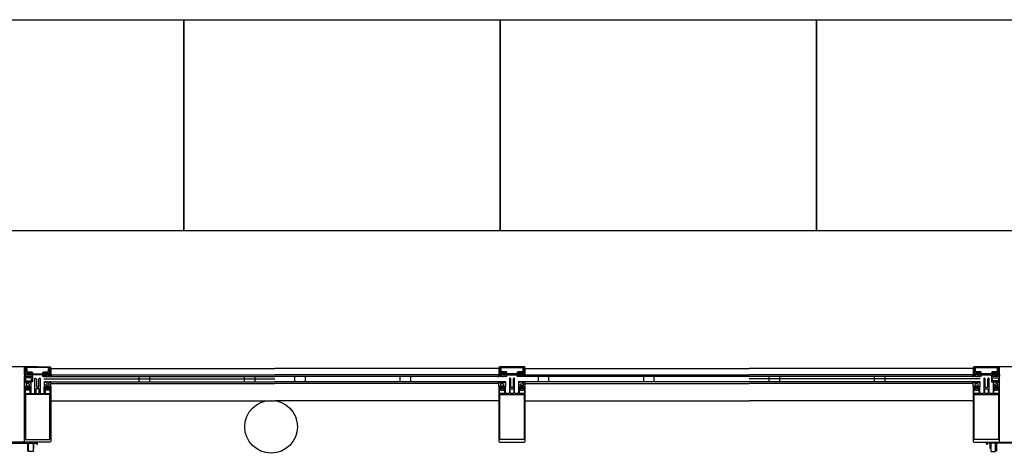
# Model space of a CAD drawing. Header units: millimetres. Extents: x -532 to 413144, y -532 to 654275.
# Tile 66 of 210: x 15266 to 17134, y 29550 to 30358. Entities that reach past the tile are written whole.
import ezdxf

# ---------------------------------------------------------------- set-up
doc = ezdxf.new("R2010")
doc.units = ezdxf.units.MM
doc.header["$LTSCALE"] = 100
for name, color, linetype in [('A-0310-KOZIJN-BU', 7, 'Continuous'), ('A-0470-AFWERKING-DAK', 7, 'Continuous'), ('BL40----_AFWERKING', 1, 'Continuous')]:
    doc.layers.add(name, color=color, linetype=linetype)

msp = doc.modelspace()

# ---------------------------------------------------------------- linework, layer by layer
at = {"layer": 'A-0310-KOZIJN-BU'}
for p, q in [((15492, 29681.625), (15492, 29671.625)), ((15492, 29677.625), (15492, 29671.625)), ((15512, 29681.625), (15512, 29671.625)), ((15512, 29677.625), (15512, 29671.625)), ((15692, 29681.625), (15692, 29671.625)), ((15692, 29677.625), (15692, 29671.625)), ((15712, 29681.625), (15712, 29671.625)), ((15712, 29677.625), (15712, 29671.625)), ((15788, 29671.625), (15788, 29681.625)), ((15808, 29671.625), (15808, 29681.625)), ((15988, 29671.625), (15988, 29681.625)), ((16008, 29671.625), (16008, 29681.625)), ((16250, 29671.625), (16250, 29681.625)), ((16270, 29671.625), (16270, 29681.625)), ((16450, 29671.625), (16450, 29681.625)), ((16470, 29671.625), (16470, 29681.625)), ((16688, 29671.625), (16688, 29681.625)), ((16688, 29671.625), (16688, 29677.625)), ((16708, 29671.625), (16708, 29681.625)), ((16708, 29671.625), (16708, 29677.625)), ((16888, 29671.625), (16888, 29681.625)), ((16888, 29671.625), (16888, 29677.625)), ((16908, 29671.625), (16908, 29681.625)), ((16908, 29671.625), (16908, 29677.625))]:
    msp.add_line(p, q, dxfattribs=at)
at = {"layer": 'A-0310-KOZIJN-BU', "ltscale": 10}
for points in [[(15300, 29700), (12600, 29700)], [(15275, 29698.5), (15275.375, 29699.5625)], [(15275, 29685), (15275, 29698.5)], [(15276.125, 29685), (15275, 29685)], [(15275.375, 29699.5625), (15276.5, 29700)], [(15277.25, 29688.625), (15276.125, 29685)], [(15323.625, 29698.8125), (15276.25, 29698.8125)], [(15276.25, 29698.8125), (15276.25, 29697.125)], [(15276.25, 29697.125), (15279.25, 29697.125)], [(15276.75, 29695.90625), (15276.25, 29695.40625)], [(15276.25, 29695.40625), (15276.25, 29690.875)], [(15276.25, 29690.875), (15276.5, 29690.125)], [(15276.5, 29700), (15323.375, 29700)], [(15276.5, 29690.125), (15277.375, 29691.75)], [(15276.5, 29690.125), (15277.25, 29688.625)], [(15276.75, 29689.6875), (15276.5, 29690.125)], [(15276.5, 29685), (15277.5, 29688.75)], [(15279.625, 29685), (15276.5, 29685)], [(15279.25, 29695.90625), (15276.75, 29695.90625)], [(15277.375, 29689.375), (15276.75, 29689.6875)], [(15277.375, 29691.75), (15278, 29693.0625)], [(15277.5, 29689), (15277.375, 29689.375)], [(15277.5, 29688.75), (15277.5, 29689)], [(15278, 29693.0625), (15278.75, 29694.8125)], [(15278.75, 29694.8125), (15279, 29694.90625)], [(15279, 29694.90625), (15279.25, 29694.8125)], [(15279.25, 29697.125), (15279.25, 29695.90625)], [(15279.25, 29694.8125), (15279.5, 29694.40625)], [(15280.25, 29689), (15279.25, 29688)], [(15279.25, 29688), (15279.25, 29686.4375)], [(15279.25, 29686.4375), (15280.5, 29686.4375)], [(15279.5, 29694.40625), (15279.5, 29691)], [(15279.5, 29691), (15280, 29690.5)], [(15280.5, 29685.8125), (15279.625, 29685)], [(15280, 29690.5), (15289.125, 29690.5)], [(15288.625, 29689), (15280.25, 29689)], [(15280.5, 29686.4375), (15280.5, 29685.8125)], [(15286.0625, 29685.25), (15285.5625, 29684.8125), (15282.375, 29684.8125), (15281.875, 29685.25), (15281.875, 29686.4375), (15282.375, 29686.8125), (15285.5625, 29686.8125), (15286.0625, 29686.4375), (15286.0625, 29685.3125), (15286.0625, 29685.25)], [(15287.4375, 29685.8125), (15287.4375, 29686.4375)], [(15287.4375, 29686.4375), (15288.625, 29686.4375)], [(15288.25, 29685), (15287.4375, 29685.8125)], [(15311.625, 29685), (15288.25, 29685)], [(15288.625, 29686.4375), (15288.625, 29689)], [(15289.125, 29690.5), (15290.125, 29689.5)], [(15290.125, 29689.5), (15290.125, 29688)], [(15290.125, 29688), (15291.125, 29687)], [(15291.125, 29687), (15299.6875, 29687)], [(15299.6875, 29687), (15299.9375, 29686.8125)], [(15299.9375, 29686.8125), (15300.1875, 29687)], [(15300.1875, 29687), (15308.6875, 29687)], [(15308.6875, 29687), (15309.6875, 29688)], [(15309.6875, 29689.5), (15310.6875, 29690.5)], [(15309.6875, 29688), (15309.6875, 29689.5)], [(15310.6875, 29690.5), (15319.875, 29690.5)], [(15319.625, 29689), (15311.1875, 29689)], [(15311.1875, 29689), (15311.1875, 29686.4375)], [(15311.1875, 29686.4375), (15312.375, 29686.4375)], [(15312.375, 29685.8125), (15311.625, 29685)], [(15312.375, 29686.4375), (15312.375, 29685.8125)], [(15313.8125, 29685.25), (15314.25, 29684.8125), (15317.5, 29684.8125), (15318, 29685.25), (15318, 29686.4375), (15317.5, 29686.8125), (15314.25, 29686.8125), (15313.8125, 29686.4375), (15313.8125, 29685.3125), (15313.8125, 29685.25)], [(15319.375, 29685.8125), (15319.375, 29686.4375)], [(15319.375, 29686.4375), (15320.625, 29686.4375)], [(15320.125, 29685), (15319.375, 29685.8125)], [(15320.625, 29688), (15319.625, 29689)], [(15319.875, 29690.5), (15320.375, 29691)], [(15323.375, 29685), (15320.125, 29685)], [(15320.375, 29694.40625), (15320.625, 29694.8125)], [(15320.375, 29691), (15320.375, 29694.40625)], [(15320.625, 29695.90625), (15320.625, 29697.125)], [(15320.625, 29697.125), (15323.625, 29697.125)], [(15323.125, 29695.90625), (15320.625, 29695.90625)], [(15320.625, 29694.8125), (15320.875, 29694.90625)], [(15320.625, 29686.4375), (15320.625, 29688)], [(15320.875, 29694.90625), (15321.25, 29694.71875)], [(15321.25, 29694.71875), (15322, 29692.875)], [(15322, 29692.875), (15322.5, 29691.8125)], [(15322.5, 29689.375), (15322.375, 29689.0625)], [(15322.375, 29689.0625), (15322.375, 29688.8125)], [(15322.375, 29688.8125), (15323.375, 29685)], [(15322.5, 29691.8125), (15323.375, 29690.0625)], [(15323.125, 29689.75), (15322.5, 29689.375)], [(15322.625, 29688.625), (15323.375, 29690.125)], [(15323.75, 29685), (15322.625, 29688.625)], [(15323.625, 29695.40625), (15323.125, 29695.90625)], [(15323.375, 29690.0625), (15323.125, 29689.75)], [(15323.375, 29700), (15324.375, 29699.5625)], [(15323.375, 29690.125), (15323.625, 29690.875)], [(15323.625, 29697.125), (15323.625, 29698.8125)], [(15323.625, 29690.875), (15323.625, 29695.40625)], [(15324.875, 29685), (15323.75, 29685)], [(15324.375, 29699.5625), (15324.875, 29698.5)], [(15324.875, 29698.5), (15324.875, 29685)], [(15325, 29697), (15750, 29697)], [(15325, 29685), (15750, 29685)], [(15325, 29685), (15750, 29685)], [(16175, 29697), (15750, 29697)], [(16175, 29685), (15750, 29685)], [(16175, 29685), (15750, 29685)], [(16175.625, 29699.5625), (16175.125, 29698.5)], [(16175.125, 29698.5), (16175.125, 29685)], [(16175.125, 29685), (16176.25, 29685)], [(16176.625, 29700), (16175.625, 29699.5625)], [(16176.25, 29685), (16177.375, 29688.625)], [(16176.375, 29697.125), (16176.375, 29698.8125)], [(16176.375, 29698.8125), (16223.75, 29698.8125)], [(16179.375, 29697.125), (16176.375, 29697.125)], [(16176.375, 29695.40625), (16176.875, 29695.90625)], [(16176.375, 29690.875), (16176.375, 29695.40625)], [(16176.625, 29690.125), (16176.375, 29690.875)], [(16223.5, 29700), (16176.625, 29700)], [(16177.5, 29691.8125), (16176.625, 29690.0625)], [(16177.375, 29688.625), (16176.625, 29690.125)], [(16176.625, 29690.0625), (16176.875, 29689.75)], [(16177.625, 29688.8125), (16176.625, 29685)], [(16176.625, 29685), (16179.875, 29685)], [(16176.875, 29695.90625), (16179.375, 29695.90625)], [(16176.875, 29689.75), (16177.5, 29689.375)], [(16178, 29692.875), (16177.5, 29691.8125)], [(16177.5, 29689.375), (16177.625, 29689.0625)], [(16177.625, 29689.0625), (16177.625, 29688.8125)], [(16178.75, 29694.71875), (16178, 29692.875)], [(16179.125, 29694.90625), (16178.75, 29694.71875)], [(16179.375, 29694.8125), (16179.125, 29694.90625)], [(16179.375, 29695.90625), (16179.375, 29697.125)], [(16179.625, 29694.40625), (16179.375, 29694.8125)], [(16179.375, 29688), (16180.375, 29689)], [(16179.375, 29686.4375), (16179.375, 29688)], [(16180.625, 29686.4375), (16179.375, 29686.4375)], [(16179.625, 29691), (16179.625, 29694.40625)], [(16180.125, 29690.5), (16179.625, 29691)], [(16179.875, 29685), (16180.625, 29685.8125)], [(16189.3125, 29690.5), (16180.125, 29690.5)], [(16180.375, 29689), (16188.8125, 29689)], [(16180.625, 29685.8125), (16180.625, 29686.4375)], [(16186.1875, 29685.25), (16185.75, 29684.8125), (16182.5, 29684.8125), (16182, 29685.25), (16182, 29686.4375), (16182.5, 29686.8125), (16185.75, 29686.8125), (16186.1875, 29686.4375), (16186.1875, 29685.3125), (16186.1875, 29685.25)], [(16188.8125, 29686.4375), (16187.625, 29686.4375)], [(16187.625, 29686.4375), (16187.625, 29685.8125)], [(16187.625, 29685.8125), (16188.375, 29685)], [(16188.375, 29685), (16211.75, 29685)], [(16188.8125, 29689), (16188.8125, 29686.4375)], [(16190.3125, 29689.5), (16189.3125, 29690.5)], [(16190.3125, 29688), (16190.3125, 29689.5)], [(16191.3125, 29687), (16190.3125, 29688)], [(16199.8125, 29687), (16191.3125, 29687)], [(16200.0625, 29686.8125), (16199.8125, 29687)], [(16200.3125, 29687), (16200.0625, 29686.8125)], [(16208.875, 29687), (16200.3125, 29687)], [(16209.875, 29688), (16208.875, 29687)], [(16210.875, 29690.5), (16209.875, 29689.5)], [(16209.875, 29689.5), (16209.875, 29688)], [(16220, 29690.5), (16210.875, 29690.5)], [(16211.375, 29686.4375), (16211.375, 29689)], [(16211.375, 29689), (16219.75, 29689)], [(16212.5625, 29686.4375), (16211.375, 29686.4375)], [(16211.75, 29685), (16212.5625, 29685.8125)], [(16212.5625, 29685.8125), (16212.5625, 29686.4375)], [(16213.9375, 29685.25), (16214.4375, 29684.8125), (16217.625, 29684.8125), (16218.125, 29685.25), (16218.125, 29686.4375), (16217.625, 29686.8125), (16214.4375, 29686.8125), (16213.9375, 29686.4375), (16213.9375, 29685.3125), (16213.9375, 29685.25)], [(16220.75, 29686.4375), (16219.5, 29686.4375)], [(16219.5, 29686.4375), (16219.5, 29685.8125)], [(16219.5, 29685.8125), (16220.375, 29685)], [(16219.75, 29689), (16220.75, 29688)], [(16220.5, 29691), (16220, 29690.5)], [(16220.375, 29685), (16223.5, 29685)], [(16220.75, 29694.8125), (16220.5, 29694.40625)], [(16220.5, 29694.40625), (16220.5, 29691)], [(16223.75, 29697.125), (16220.75, 29697.125)], [(16220.75, 29697.125), (16220.75, 29695.90625)], [(16220.75, 29695.90625), (16223.25, 29695.90625)], [(16221, 29694.90625), (16220.75, 29694.8125)], [(16220.75, 29688), (16220.75, 29686.4375)], [(16221.25, 29694.8125), (16221, 29694.90625)], [(16222, 29693.0625), (16221.25, 29694.8125)], [(16222.625, 29691.75), (16222, 29693.0625)], [(16222.5, 29689), (16222.625, 29689.375)], [(16222.5, 29688.75), (16222.5, 29689)], [(16223.5, 29685), (16222.5, 29688.75)], [(16223.5, 29690.125), (16222.625, 29691.75)], [(16222.625, 29689.375), (16223.25, 29689.6875)], [(16223.5, 29690.125), (16222.75, 29688.625)], [(16222.75, 29688.625), (16223.875, 29685)], [(16223.25, 29695.90625), (16223.75, 29695.40625)], [(16223.25, 29689.6875), (16223.5, 29690.125)], [(16224.625, 29699.5625), (16223.5, 29700)], [(16223.75, 29690.875), (16223.5, 29690.125)], [(16223.75, 29698.8125), (16223.75, 29697.125)], [(16223.75, 29695.40625), (16223.75, 29690.875)], [(16223.875, 29685), (16225, 29685)], [(16225, 29698.5), (16224.625, 29699.5625)], [(16225, 29685), (16225, 29698.5)], [(16225, 29697), (16650, 29697)], [(16225, 29685), (16650, 29685)], [(16225, 29685), (16650, 29685)], [(17075, 29697), (16650, 29697)], [(17075, 29685), (16650, 29685)], [(17075, 29685), (16650, 29685)], [(17075.625, 29699.5625), (17075.125, 29698.5)], [(17075.125, 29698.5), (17075.125, 29685)], [(17075.125, 29685), (17076.25, 29685)], [(17076.625, 29700), (17075.625, 29699.5625)], [(17076.25, 29685), (17077.375, 29688.625)], [(17076.375, 29697.125), (17076.375, 29698.8125)], [(17076.375, 29698.8125), (17123.75, 29698.8125)], [(17079.375, 29697.125), (17076.375, 29697.125)], [(17076.375, 29695.40625), (17076.875, 29695.90625)], [(17076.375, 29690.875), (17076.375, 29695.40625)], [(17076.625, 29690.125), (17076.375, 29690.875)], [(17123.5, 29700), (17076.625, 29700)], [(17077.5, 29691.8125), (17076.625, 29690.0625)], [(17077.375, 29688.625), (17076.625, 29690.125)], [(17076.625, 29690.0625), (17076.875, 29689.75)], [(17077.625, 29688.8125), (17076.625, 29685)], [(17076.625, 29685), (17079.875, 29685)], [(17076.875, 29695.90625), (17079.375, 29695.90625)], [(17076.875, 29689.75), (17077.5, 29689.375)], [(17078, 29692.875), (17077.5, 29691.8125)], [(17077.5, 29689.375), (17077.625, 29689.0625)], [(17077.625, 29689.0625), (17077.625, 29688.8125)], [(17078.75, 29694.71875), (17078, 29692.875)], [(17079.125, 29694.90625), (17078.75, 29694.71875)], [(17079.375, 29694.8125), (17079.125, 29694.90625)], [(17079.375, 29695.90625), (17079.375, 29697.125)], [(17079.625, 29694.40625), (17079.375, 29694.8125)], [(17079.375, 29688), (17080.375, 29689)], [(17079.375, 29686.4375), (17079.375, 29688)], [(17080.625, 29686.4375), (17079.375, 29686.4375)], [(17079.625, 29691), (17079.625, 29694.40625)], [(17080.125, 29690.5), (17079.625, 29691)], [(17079.875, 29685), (17080.625, 29685.8125)], [(17089.3125, 29690.5), (17080.125, 29690.5)], [(17080.375, 29689), (17088.8125, 29689)], [(17080.625, 29685.8125), (17080.625, 29686.4375)], [(17086.1875, 29685.25), (17085.75, 29684.8125), (17082.5, 29684.8125), (17082, 29685.25), (17082, 29686.4375), (17082.5, 29686.8125), (17085.75, 29686.8125), (17086.1875, 29686.4375), (17086.1875, 29685.3125), (17086.1875, 29685.25)], [(17088.8125, 29686.4375), (17087.625, 29686.4375)], [(17087.625, 29686.4375), (17087.625, 29685.8125)], [(17087.625, 29685.8125), (17088.375, 29685)], [(17088.375, 29685), (17111.75, 29685)], [(17088.8125, 29689), (17088.8125, 29686.4375)], [(17090.3125, 29689.5), (17089.3125, 29690.5)], [(17090.3125, 29688), (17090.3125, 29689.5)], [(17091.3125, 29687), (17090.3125, 29688)], [(17099.8125, 29687), (17091.3125, 29687)], [(17100.0625, 29686.8125), (17099.8125, 29687)], [(19800, 29700), (17100, 29700)], [(17100.3125, 29687), (17100.0625, 29686.8125)], [(17108.875, 29687), (17100.3125, 29687)], [(17109.875, 29688), (17108.875, 29687)], [(17110.875, 29690.5), (17109.875, 29689.5)], [(17109.875, 29689.5), (17109.875, 29688)], [(17120, 29690.5), (17110.875, 29690.5)], [(17111.375, 29686.4375), (17111.375, 29689)], [(17111.375, 29689), (17119.75, 29689)], [(17112.5625, 29686.4375), (17111.375, 29686.4375)], [(17111.75, 29685), (17112.5625, 29685.8125)], [(17112.5625, 29685.8125), (17112.5625, 29686.4375)], [(17113.9375, 29685.25), (17114.4375, 29684.8125), (17117.625, 29684.8125), (17118.125, 29685.25), (17118.125, 29686.4375), (17117.625, 29686.8125), (17114.4375, 29686.8125), (17113.9375, 29686.4375), (17113.9375, 29685.3125), (17113.9375, 29685.25)], [(17120.75, 29686.4375), (17119.5, 29686.4375)], [(17119.5, 29686.4375), (17119.5, 29685.8125)], [(17119.5, 29685.8125), (17120.375, 29685)], [(17119.75, 29689), (17120.75, 29688)], [(17120.5, 29691), (17120, 29690.5)], [(17120.375, 29685), (17123.5, 29685)], [(17120.75, 29694.8125), (17120.5, 29694.40625)], [(17120.5, 29694.40625), (17120.5, 29691)], [(17123.75, 29697.125), (17120.75, 29697.125)], [(17120.75, 29697.125), (17120.75, 29695.90625)], [(17120.75, 29695.90625), (17123.25, 29695.90625)], [(17121, 29694.90625), (17120.75, 29694.8125)], [(17120.75, 29688), (17120.75, 29686.4375)], [(17121.25, 29694.8125), (17121, 29694.90625)], [(17122, 29693.0625), (17121.25, 29694.8125)], [(17122.625, 29691.75), (17122, 29693.0625)], [(17122.5, 29689), (17122.625, 29689.375)], [(17122.5, 29688.75), (17122.5, 29689)], [(17123.5, 29685), (17122.5, 29688.75)], [(17123.5, 29690.125), (17122.625, 29691.75)], [(17122.625, 29689.375), (17123.25, 29689.6875)], [(17123.5, 29690.125), (17122.75, 29688.625)], [(17122.75, 29688.625), (17123.875, 29685)], [(17123.25, 29695.90625), (17123.75, 29695.40625)], [(17123.25, 29689.6875), (17123.5, 29690.125)], [(17124.625, 29699.5625), (17123.5, 29700)], [(17123.75, 29690.875), (17123.5, 29690.125)], [(17123.75, 29698.8125), (17123.75, 29697.125)], [(17123.75, 29695.40625), (17123.75, 29690.875)], [(17123.875, 29685), (17125, 29685)], [(17125, 29698.5), (17124.625, 29699.5625)], [(17125, 29685), (17125, 29698.5)], [(15312, 29681.625), (15750, 29681.625)], [(15312, 29677.625), (15750, 29677.625)], [(15312, 29671.625), (15750, 29671.625)], [(15312, 29671.625), (15750, 29671.625)], [(15325, 29668.625), (15750, 29668.625)], [(16188, 29681.625), (15750, 29681.625)], [(16188, 29671.625), (15750, 29671.625)], [(16175, 29668.625), (15750, 29668.625)], [(16650, 29681.625), (16212, 29681.625)], [(16650, 29671.625), (16212, 29671.625)], [(16225, 29668.625), (16650, 29668.625)], [(17088, 29681.625), (16650, 29681.625)], [(17088, 29677.625), (16650, 29677.625)], [(17088, 29671.625), (16650, 29671.625)], [(17088, 29671.625), (16650, 29671.625)], [(17075, 29668.625), (16650, 29668.625)], [(15325, 29635.6875), (15750, 29635.6875)], [(16175, 29635.6875), (15750, 29635.6875)], [(16225, 29635.6875), (16650, 29635.6875)], [(17075, 29635.6875), (16650, 29635.6875)], [(15293, 29545.4375), (15293, 29554.625), (15294, 29555.625), (15297.3125, 29555.625), (15298.3125, 29554.625), (15298.3125, 29553.125), (15298.90625, 29553.125), (15300, 29554.21875), (15300, 29557.625), (15234, 29557.625)], [(15242.75, 29555.4375), (15274, 29555.4375), (15280.125, 29555.1875), (15281, 29554.1875), (15281, 29540.125)], [(15282.875, 29554.9375), (15283.375, 29555.4375), (15290.75, 29555.4375), (15291.25, 29554.9375), (15291.25, 29539.9375), (15290.75, 29539.4375), (15283.375, 29539.4375), (15282.875, 29539.9375), (15282.875, 29554.9375)], [(17107, 29545.4375), (17107, 29554.625), (17106, 29555.625), (17102.6875, 29555.625), (17101.6875, 29554.625), (17101.6875, 29553.125), (17101.09375, 29553.125), (17100, 29554.21875), (17100, 29557.625), (17166, 29557.625)], [(17117.125, 29554.9375), (17116.625, 29555.4375), (17109.25, 29555.4375), (17108.75, 29554.9375), (17108.75, 29539.9375), (17109.25, 29539.4375), (17116.625, 29539.4375), (17117.125, 29539.9375), (17117.125, 29554.9375)], [(17157.25, 29555.4375), (17126, 29555.4375), (17119.875, 29555.1875), (17119, 29554.1875), (17119, 29540.125)]]:
    msp.add_lwpolyline(points, dxfattribs=at)
for points in [[(15289.875, 29681.8125), (15290.3125, 29682.4375), (15290.3125, 29684.875), (15288.6875, 29684.875), (15287.75, 29684.625), (15287.5, 29684.6875), (15287.375, 29684.9375), (15287.375, 29686.4375), (15288.5, 29686.4375), (15288.5, 29686.75), (15287.0625, 29688.25), (15286.4375, 29688.4375), (15285.375, 29687.875), (15282.875, 29687.875), (15281.75, 29688.4375), (15281.25, 29688.3125), (15279.75, 29686.75), (15279.75, 29686.4375), (15280.875, 29686.4375), (15280.875, 29684.9375), (15280.75, 29684.6875), (15280.625, 29684.625), (15280.5, 29684.625), (15279.5, 29684.875), (15275, 29684.875), (15275, 29682.4375), (15275.5, 29681.8125), (15275.625, 29681.625), (15276, 29681.8125), (15276.5, 29682.5625), (15276.75, 29682.8125), (15277.625, 29683.0625), (15278.375, 29681.8125), (15278.625, 29681.5625), (15278.875, 29681.8125), (15279.375, 29682.5625), (15279.75, 29682.8125), (15280.125, 29682.5625), (15280.625, 29681.8125), (15280.875, 29681.5625), (15281.125, 29681.8125), (15281.625, 29682.5625), (15282, 29682.8125), (15282.25, 29682.5625), (15282.75, 29681.8125), (15283.125, 29681.5625), (15283.25, 29681.8125), (15283.75, 29682.6875), (15284.125, 29682.8125), (15284.4375, 29682.5625), (15284.9375, 29681.8125), (15285.1875, 29681.5625), (15285.4375, 29681.8125), (15285.9375, 29682.6875), (15286.3125, 29682.8125), (15286.625, 29682.6875), (15287.125, 29681.8125), (15287.375, 29681.5625), (15287.6875, 29681.8125), (15288.125, 29682.5625), (15288.5625, 29682.8125), (15288.875, 29682.5625), (15289.375, 29681.8125), (15289.6875, 29681.5625)], [(15310.125, 29681.875), (15309.6875, 29682.5), (15309.6875, 29684.9375), (15311.3125, 29684.9375), (15312.25, 29684.6875), (15312.5, 29684.75), (15312.625, 29685), (15312.625, 29686.5), (15311.5, 29686.5), (15311.5, 29686.8125), (15312.9375, 29688.3125), (15313.5625, 29688.5), (15314.625, 29687.9375), (15317.125, 29687.9375), (15318.25, 29688.5), (15318.75, 29688.375), (15320.25, 29686.8125), (15320.25, 29686.5), (15319.125, 29686.5), (15319.125, 29685), (15319.25, 29684.75), (15319.375, 29684.6875), (15319.5, 29684.6875), (15320.5, 29684.9375), (15324.625, 29684.9375), (15324.625, 29683.75), (15325.125, 29683.125), (15326.25, 29682.375), (15327.125, 29682.25), (15327.25, 29682), (15327.125, 29681.75), (15327, 29681.625), (15325.875, 29681.625), (15324.375, 29682.125), (15323.5, 29683.5), (15322.375, 29683.125), (15321.625, 29681.875), (15321.375, 29681.625), (15321.125, 29681.875), (15320.625, 29682.625), (15320.25, 29682.875), (15319.875, 29682.625), (15319.375, 29681.875), (15319.125, 29681.625), (15318.875, 29681.875), (15318.375, 29682.625), (15318, 29682.875), (15317.75, 29682.625), (15317.25, 29681.875), (15316.875, 29681.625), (15316.75, 29681.875), (15316.25, 29682.75), (15315.875, 29682.875), (15315.5625, 29682.625), (15315.0625, 29681.875), (15314.8125, 29681.625), (15314.5625, 29681.875), (15314.0625, 29682.75), (15313.6875, 29682.875), (15313.375, 29682.75), (15312.875, 29681.875), (15312.625, 29681.625), (15312.3125, 29681.875), (15311.875, 29682.625), (15311.4375, 29682.875), (15311.125, 29682.625), (15310.625, 29681.875), (15310.3125, 29681.625)], [(16189.875, 29681.875), (16190.3125, 29682.5), (16190.3125, 29684.9375), (16188.6875, 29684.9375), (16187.75, 29684.6875), (16187.5, 29684.75), (16187.375, 29685), (16187.375, 29686.5), (16188.5, 29686.5), (16188.5, 29686.8125), (16187.0625, 29688.3125), (16186.4375, 29688.5), (16185.375, 29687.9375), (16182.875, 29687.9375), (16181.75, 29688.5), (16181.25, 29688.375), (16179.75, 29686.8125), (16179.75, 29686.5), (16180.875, 29686.5), (16180.875, 29685), (16180.75, 29684.75), (16180.625, 29684.6875), (16180.5, 29684.6875), (16179.5, 29684.9375), (16175.375, 29684.9375), (16175.375, 29683.75), (16174.875, 29683.125), (16173.75, 29682.375), (16172.875, 29682.25), (16172.75, 29682), (16172.875, 29681.75), (16173, 29681.625), (16174.125, 29681.625), (16175.625, 29682.125), (16176.5, 29683.5), (16177.625, 29683.125), (16178.375, 29681.875), (16178.625, 29681.625), (16178.875, 29681.875), (16179.375, 29682.625), (16179.75, 29682.875), (16180.125, 29682.625), (16180.625, 29681.875), (16180.875, 29681.625), (16181.125, 29681.875), (16181.625, 29682.625), (16182, 29682.875), (16182.25, 29682.625), (16182.75, 29681.875), (16183.125, 29681.625), (16183.25, 29681.875), (16183.75, 29682.75), (16184.125, 29682.875), (16184.4375, 29682.625), (16184.9375, 29681.875), (16185.1875, 29681.625), (16185.4375, 29681.875), (16185.9375, 29682.75), (16186.3125, 29682.875), (16186.625, 29682.75), (16187.125, 29681.875), (16187.375, 29681.625), (16187.6875, 29681.875), (16188.125, 29682.625), (16188.5625, 29682.875), (16188.875, 29682.625), (16189.375, 29681.875), (16189.6875, 29681.625)], [(16210.25, 29681.875), (16209.875, 29682.5), (16209.875, 29684.9375), (16211.4375, 29684.9375), (16212.375, 29684.6875), (16212.6875, 29684.75), (16212.75, 29685), (16212.75, 29686.5), (16211.625, 29686.5), (16211.625, 29686.8125), (16213.125, 29688.3125), (16213.6875, 29688.5), (16214.75, 29687.9375), (16217.25, 29687.9375), (16218.375, 29688.5), (16218.875, 29688.375), (16220.375, 29686.8125), (16220.375, 29686.5), (16219.375, 29686.5), (16219.375, 29685), (16219.5, 29684.75), (16219.625, 29684.6875), (16219.625, 29684.6875), (16220.625, 29684.9375), (16224.875, 29684.9375), (16224.875, 29683.75), (16225.25, 29683.125), (16226.375, 29682.375), (16227.375, 29682.25), (16227.375, 29682), (16227.375, 29681.75), (16227.125, 29681.625), (16226, 29681.625), (16224.5, 29682.125), (16223.625, 29683.5), (16222.5, 29683.125), (16221.75, 29681.875), (16221.5, 29681.625), (16221.25, 29681.875), (16220.75, 29682.625), (16220.375, 29682.875), (16220.125, 29682.625), (16219.625, 29681.875), (16219.25, 29681.625), (16219, 29681.875), (16218.5, 29682.625), (16218.25, 29682.875), (16217.875, 29682.625), (16217.375, 29681.875), (16217.125, 29681.625), (16216.875, 29681.875), (16216.375, 29682.75), (16216, 29682.875), (16215.6875, 29682.625), (16215.1875, 29681.875), (16214.9375, 29681.625), (16214.6875, 29681.875), (16214.1875, 29682.75), (16213.875, 29682.875), (16213.5, 29682.75), (16213, 29681.875), (16212.75, 29681.625), (16212.5, 29681.875), (16212, 29682.625), (16211.5625, 29682.875), (16211.25, 29682.625), (16210.8125, 29681.875), (16210.5, 29681.625)], [(17089.875, 29681.875), (17090.3125, 29682.5), (17090.3125, 29684.9375), (17088.6875, 29684.9375), (17087.75, 29684.6875), (17087.5, 29684.75), (17087.375, 29685), (17087.375, 29686.5), (17088.5, 29686.5), (17088.5, 29686.8125), (17087.0625, 29688.3125), (17086.4375, 29688.5), (17085.375, 29687.9375), (17082.875, 29687.9375), (17081.75, 29688.5), (17081.25, 29688.375), (17079.75, 29686.8125), (17079.75, 29686.5), (17080.875, 29686.5), (17080.875, 29685), (17080.75, 29684.75), (17080.625, 29684.6875), (17080.5, 29684.6875), (17079.5, 29684.9375), (17075.375, 29684.9375), (17075.375, 29683.75), (17074.875, 29683.125), (17073.75, 29682.375), (17072.875, 29682.25), (17072.75, 29682), (17072.875, 29681.75), (17073, 29681.625), (17074.125, 29681.625), (17075.625, 29682.125), (17076.5, 29683.5), (17077.625, 29683.125), (17078.375, 29681.875), (17078.625, 29681.625), (17078.875, 29681.875), (17079.375, 29682.625), (17079.75, 29682.875), (17080.125, 29682.625), (17080.625, 29681.875), (17080.875, 29681.625), (17081.125, 29681.875), (17081.625, 29682.625), (17082, 29682.875), (17082.25, 29682.625), (17082.75, 29681.875), (17083.125, 29681.625), (17083.25, 29681.875), (17083.75, 29682.75), (17084.125, 29682.875), (17084.4375, 29682.625), (17084.9375, 29681.875), (17085.1875, 29681.625), (17085.4375, 29681.875), (17085.9375, 29682.75), (17086.3125, 29682.875), (17086.625, 29682.75), (17087.125, 29681.875), (17087.375, 29681.625), (17087.6875, 29681.875), (17088.125, 29682.625), (17088.5625, 29682.875), (17088.875, 29682.625), (17089.375, 29681.875), (17089.6875, 29681.625)], [(17110.125, 29681.8125), (17109.6875, 29682.4375), (17109.6875, 29684.875), (17111.3125, 29684.875), (17112.25, 29684.625), (17112.5, 29684.6875), (17112.625, 29684.9375), (17112.625, 29686.4375), (17111.5, 29686.4375), (17111.5, 29686.75), (17112.9375, 29688.25), (17113.5625, 29688.4375), (17114.625, 29687.875), (17117.125, 29687.875), (17118.25, 29688.4375), (17118.75, 29688.3125), (17120.25, 29686.75), (17120.25, 29686.4375), (17119.125, 29686.4375), (17119.125, 29684.9375), (17119.25, 29684.6875), (17119.375, 29684.625), (17119.5, 29684.625), (17120.5, 29684.875), (17125, 29684.875), (17125, 29682.4375), (17124.5, 29681.8125), (17124.375, 29681.625), (17124, 29681.8125), (17123.5, 29682.5625), (17123.25, 29682.8125), (17122.375, 29683.0625), (17121.625, 29681.8125), (17121.375, 29681.5625), (17121.125, 29681.8125), (17120.625, 29682.5625), (17120.25, 29682.8125), (17119.875, 29682.5625), (17119.375, 29681.8125), (17119.125, 29681.5625), (17118.875, 29681.8125), (17118.375, 29682.5625), (17118, 29682.8125), (17117.75, 29682.5625), (17117.25, 29681.8125), (17116.875, 29681.5625), (17116.75, 29681.8125), (17116.25, 29682.6875), (17115.875, 29682.8125), (17115.5625, 29682.5625), (17115.0625, 29681.8125), (17114.8125, 29681.5625), (17114.5625, 29681.8125), (17114.0625, 29682.6875), (17113.6875, 29682.8125), (17113.375, 29682.6875), (17112.875, 29681.8125), (17112.625, 29681.5625), (17112.3125, 29681.8125), (17111.875, 29682.5625), (17111.4375, 29682.8125), (17111.125, 29682.5625), (17110.625, 29681.8125), (17110.3125, 29681.5625)], [(15290.3125, 29671.6875), (15275, 29671.6875), (15275, 29681.5625), (15290.3125, 29681.5625)], [(15325, 29662.625), (15325, 29559.125), (15324.5, 29558.125), (15323.5, 29557.625), (15276.375, 29557.625), (15275.5, 29558.125), (15275, 29559.125), (15275, 29662.625), (15277, 29662.6875), (15277.75, 29661.875), (15277.75, 29661.25), (15276.5, 29661.25), (15276.5, 29658.625), (15281, 29658.625), (15281.25, 29658.375), (15281.5, 29658.625), (15285.9375, 29658.625), (15285.9375, 29661.25), (15284.75, 29661.25), (15284.75, 29661.875), (15285.625, 29662.75), (15286.9375, 29662.75), (15287.4375, 29662.25), (15287.4375, 29650.125), (15287.9375, 29649.625), (15293.5, 29649.625), (15294.6875, 29650.25), (15295, 29651.125), (15295, 29678.125), (15295.5, 29678.625), (15296.5, 29678.625), (15297.5, 29677.625), (15297.5, 29676.71875), (15298, 29676.4375), (15298, 29675.21875), (15297.5, 29674.9375), (15298, 29674.625), (15298, 29673.40625), (15297.5, 29673.125), (15298, 29672.84375), (15298, 29671.625), (15297.5, 29671.3125), (15298, 29671.0625), (15298, 29669.84375), (15297.5, 29669.53125), (15298, 29669.25), (15298, 29668.03125), (15297.5, 29667.75), (15298, 29667.4375), (15298, 29666.25), (15297.5, 29665.9375), (15298, 29665.6875), (15298, 29664.4375), (15297.5, 29664.125), (15298, 29663.875), (15298, 29662.8125), (15299.125, 29660.875), (15300, 29660.375), (15300.875, 29660.875), (15302, 29662.8125), (15302, 29664.75), (15302.5, 29665.0625), (15302, 29665.375), (15302, 29666.5625), (15302.5, 29666.84375), (15302, 29667.125), (15302, 29668.34375), (15302.5, 29668.625), (15302, 29668.9375), (15302, 29670.15625), (15302.5, 29670.4375), (15302, 29670.71875), (15302, 29671.9375), (15302.5, 29672.25), (15302, 29672.5), (15302, 29673.75), (15302.5, 29674.03125), (15302, 29674.3125), (15302, 29675.53125), (15302.5, 29675.8125), (15302, 29676.125), (15302, 29677.3125), (15302.5, 29677.625), (15303.65625, 29678.625), (15304.5, 29678.625), (15305, 29678.125), (15305, 29651.125), (15305.53125, 29650), (15306.5, 29649.625), (15312.0625, 29649.625), (15312.5625, 29650.125), (15312.5625, 29662.25), (15313.0625, 29662.75), (15314.375, 29662.75), (15315.25, 29661.875), (15315.25, 29661.25), (15314.0625, 29661.25), (15314.0625, 29658.625), (15318.5, 29658.625), (15318.75, 29658.375), (15319, 29658.625), (15323.5, 29658.625), (15323.5, 29661.25), (15322.25, 29661.25), (15322.25, 29661.875), (15323, 29662.6875)], [(15275, 29662.8125), (15275, 29670.25), (15275.25, 29670.4375), (15276.5, 29670.4375), (15277, 29670.34375), (15279.125, 29669.375), (15279.5, 29669.4375), (15279.625, 29669.59375), (15279, 29670.15625), (15278.5, 29670.3125), (15277.25, 29670.59375), (15276.25, 29670.6875), (15275.75, 29670.71875), (15275.125, 29671.3125), (15275.125, 29671.4375), (15275.75, 29671.625), (15276.375, 29671.625), (15276.875, 29671.5625), (15277.375, 29671.5), (15279.125, 29671.125), (15279.875, 29670.875), (15281.625, 29670.6875), (15282.125, 29671.5), (15282.375, 29671.625), (15282.625, 29671.5), (15283.125, 29670.65625), (15283.5, 29670.4375), (15283.75, 29670.65625), (15284.25, 29671.5), (15284.5625, 29671.625), (15284.8125, 29671.4375), (15285.25, 29670.65625), (15285.6875, 29670.4375), (15286, 29670.65625), (15286.5, 29671.5), (15286.8125, 29671.625), (15287, 29671.5), (15287.4375, 29670.75), (15287.4375, 29662.8125), (15285.4375, 29662.8125), (15284.875, 29662.9375), (15284.625, 29662.875), (15284.5, 29662.625), (15284.5, 29661.0625), (15285.3125, 29661.0625), (15285.3125, 29660.75), (15283.875, 29659.3125), (15283.375, 29659.0625), (15279.125, 29659.0625), (15278.625, 29659.375), (15277.125, 29660.75), (15277.125, 29661.0625), (15278, 29661.0625), (15278, 29662.625), (15277.875, 29662.875), (15277.625, 29662.9375), (15277, 29662.8125)], [(15278, 29673.6875), (15287.3125, 29673.6875), (15288.3125, 29674.6875), (15288.3125, 29678.5625), (15287.3125, 29679.5625), (15278, 29679.5625), (15277, 29678.5625), (15277, 29674.6875)], [(15284.4375, 29666.25), (15284.4375, 29666.9375), (15283.5, 29667.9375), (15279, 29667.9375), (15278, 29666.9375), (15278, 29666.25), (15278.75, 29664.75), (15280, 29664.25), (15282.5, 29664.25), (15283.875, 29664.875)], [(15325, 29662.8125), (15325, 29670.25), (15324.75, 29670.4375), (15323.5, 29670.4375), (15323, 29670.34375), (15320.875, 29669.375), (15320.5, 29669.4375), (15320.375, 29669.59375), (15321, 29670.15625), (15321.5, 29670.3125), (15322.75, 29670.59375), (15323.75, 29670.6875), (15324.25, 29670.71875), (15324.875, 29671.3125), (15324.875, 29671.4375), (15324.25, 29671.625), (15323.625, 29671.625), (15323.125, 29671.5625), (15322.625, 29671.5), (15320.875, 29671.125), (15320.125, 29670.875), (15318.375, 29670.6875), (15317.875, 29671.5), (15317.625, 29671.625), (15317.375, 29671.5), (15316.875, 29670.65625), (15316.5, 29670.4375), (15316.25, 29670.65625), (15315.75, 29671.5), (15315.4375, 29671.625), (15315.1875, 29671.4375), (15314.75, 29670.65625), (15314.3125, 29670.4375), (15314, 29670.65625), (15313.5, 29671.5), (15313.1875, 29671.625), (15313, 29671.5), (15312.5625, 29670.75), (15312.5625, 29662.8125), (15314.5625, 29662.8125), (15315.125, 29662.9375), (15315.375, 29662.875), (15315.5, 29662.625), (15315.5, 29661.0625), (15314.6875, 29661.0625), (15314.6875, 29660.75), (15316.125, 29659.3125), (15316.625, 29659.0625), (15320.875, 29659.0625), (15321.375, 29659.375), (15322.875, 29660.75), (15322.875, 29661.0625), (15322, 29661.0625), (15322, 29662.625), (15322.125, 29662.875), (15322.375, 29662.9375), (15323, 29662.8125)], [(15315.5625, 29666.25), (15315.5625, 29666.9375), (15316.5, 29667.9375), (15321, 29667.9375), (15322, 29666.9375), (15322, 29666.25), (15321.25, 29664.75), (15320, 29664.25), (15317.5, 29664.25), (15316.125, 29664.875)], [(16175, 29662.625), (16175, 29559.125), (16175.5, 29558.125), (16176.5, 29557.625), (16223.625, 29557.625), (16224.5, 29558.125), (16225, 29559.125), (16225, 29662.625), (16223, 29662.6875), (16222.25, 29661.875), (16222.25, 29661.25), (16223.5, 29661.25), (16223.5, 29658.625), (16219, 29658.625), (16218.75, 29658.375), (16218.5, 29658.625), (16214.0625, 29658.625), (16214.0625, 29661.25), (16215.25, 29661.25), (16215.25, 29661.875), (16214.375, 29662.75), (16213.0625, 29662.75), (16212.5625, 29662.25), (16212.5625, 29650.125), (16212.0625, 29649.625), (16206.5, 29649.625), (16205.3125, 29650.25), (16205, 29651.125), (16205, 29678.125), (16204.5, 29678.625), (16203.5, 29678.625), (16202.5, 29677.625), (16202.5, 29676.71875), (16202, 29676.4375), (16202, 29675.21875), (16202.5, 29674.9375), (16202, 29674.625), (16202, 29673.40625), (16202.5, 29673.125), (16202, 29672.84375), (16202, 29671.625), (16202.5, 29671.3125), (16202, 29671.0625), (16202, 29669.84375), (16202.5, 29669.53125), (16202, 29669.25), (16202, 29668.03125), (16202.5, 29667.75), (16202, 29667.4375), (16202, 29666.25), (16202.5, 29665.9375), (16202, 29665.6875), (16202, 29664.4375), (16202.5, 29664.125), (16202, 29663.875), (16202, 29662.8125), (16200.875, 29660.875), (16200, 29660.375), (16199.125, 29660.875), (16198, 29662.8125), (16198, 29664.75), (16197.5, 29665.0625), (16198, 29665.375), (16198, 29666.5625), (16197.5, 29666.84375), (16198, 29667.125), (16198, 29668.34375), (16197.5, 29668.625), (16198, 29668.9375), (16198, 29670.15625), (16197.5, 29670.4375), (16198, 29670.71875), (16198, 29671.9375), (16197.5, 29672.25), (16198, 29672.5), (16198, 29673.75), (16197.5, 29674.03125), (16198, 29674.3125), (16198, 29675.53125), (16197.5, 29675.8125), (16198, 29676.125), (16198, 29677.3125), (16197.5, 29677.625), (16196.34375, 29678.625), (16195.5, 29678.625), (16195, 29678.125), (16195, 29651.125), (16194.46875, 29650), (16193.5, 29649.625), (16187.9375, 29649.625), (16187.4375, 29650.125), (16187.4375, 29662.25), (16186.9375, 29662.75), (16185.625, 29662.75), (16184.75, 29661.875), (16184.75, 29661.25), (16185.9375, 29661.25), (16185.9375, 29658.625), (16181.5, 29658.625), (16181.25, 29658.375), (16181, 29658.625), (16176.5, 29658.625), (16176.5, 29661.25), (16177.75, 29661.25), (16177.75, 29661.875), (16177, 29662.6875)], [(16175, 29662.8125), (16175, 29670.25), (16175.25, 29670.4375), (16176.5, 29670.4375), (16177, 29670.34375), (16179.125, 29669.375), (16179.5, 29669.4375), (16179.625, 29669.59375), (16179, 29670.15625), (16178.5, 29670.3125), (16177.25, 29670.59375), (16176.25, 29670.6875), (16175.75, 29670.71875), (16175.125, 29671.3125), (16175.125, 29671.4375), (16175.75, 29671.625), (16176.375, 29671.625), (16176.875, 29671.5625), (16177.375, 29671.5), (16179.125, 29671.125), (16179.875, 29670.875), (16181.625, 29670.6875), (16182.125, 29671.5), (16182.375, 29671.625), (16182.625, 29671.5), (16183.125, 29670.65625), (16183.5, 29670.4375), (16183.75, 29670.65625), (16184.25, 29671.5), (16184.5625, 29671.625), (16184.8125, 29671.4375), (16185.25, 29670.65625), (16185.6875, 29670.4375), (16186, 29670.65625), (16186.5, 29671.5), (16186.8125, 29671.625), (16187, 29671.5), (16187.4375, 29670.75), (16187.4375, 29662.8125), (16185.4375, 29662.8125), (16184.875, 29662.9375), (16184.625, 29662.875), (16184.5, 29662.625), (16184.5, 29661.0625), (16185.3125, 29661.0625), (16185.3125, 29660.75), (16183.875, 29659.3125), (16183.375, 29659.0625), (16179.125, 29659.0625), (16178.625, 29659.375), (16177.125, 29660.75), (16177.125, 29661.0625), (16178, 29661.0625), (16178, 29662.625), (16177.875, 29662.875), (16177.625, 29662.9375), (16177, 29662.8125)], [(16184.4375, 29666.25), (16184.4375, 29666.9375), (16183.5, 29667.9375), (16179, 29667.9375), (16178, 29666.9375), (16178, 29666.25), (16178.75, 29664.75), (16180, 29664.25), (16182.5, 29664.25), (16183.875, 29664.875)], [(16225, 29662.8125), (16225, 29670.25), (16224.75, 29670.4375), (16223.5, 29670.4375), (16223, 29670.34375), (16220.875, 29669.375), (16220.5, 29669.4375), (16220.375, 29669.59375), (16221, 29670.15625), (16221.5, 29670.3125), (16222.75, 29670.59375), (16223.75, 29670.6875), (16224.25, 29670.71875), (16224.875, 29671.3125), (16224.875, 29671.4375), (16224.25, 29671.625), (16223.625, 29671.625), (16223.125, 29671.5625), (16222.625, 29671.5), (16220.875, 29671.125), (16220.125, 29670.875), (16218.375, 29670.6875), (16217.875, 29671.5), (16217.625, 29671.625), (16217.375, 29671.5), (16216.875, 29670.65625), (16216.5, 29670.4375), (16216.25, 29670.65625), (16215.75, 29671.5), (16215.4375, 29671.625), (16215.1875, 29671.4375), (16214.75, 29670.65625), (16214.3125, 29670.4375), (16214, 29670.65625), (16213.5, 29671.5), (16213.1875, 29671.625), (16213, 29671.5), (16212.5625, 29670.75), (16212.5625, 29662.8125), (16214.5625, 29662.8125), (16215.125, 29662.9375), (16215.375, 29662.875), (16215.5, 29662.625), (16215.5, 29661.0625), (16214.6875, 29661.0625), (16214.6875, 29660.75), (16216.125, 29659.3125), (16216.625, 29659.0625), (16220.875, 29659.0625), (16221.375, 29659.375), (16222.875, 29660.75), (16222.875, 29661.0625), (16222, 29661.0625), (16222, 29662.625), (16222.125, 29662.875), (16222.375, 29662.9375), (16223, 29662.8125)], [(16215.5625, 29666.25), (16215.5625, 29666.9375), (16216.5, 29667.9375), (16221, 29667.9375), (16222, 29666.9375), (16222, 29666.25), (16221.25, 29664.75), (16220, 29664.25), (16217.5, 29664.25), (16216.125, 29664.875)], [(17075, 29662.625), (17075, 29559.125), (17075.5, 29558.125), (17076.5, 29557.625), (17123.625, 29557.625), (17124.5, 29558.125), (17125, 29559.125), (17125, 29662.625), (17123, 29662.6875), (17122.25, 29661.875), (17122.25, 29661.25), (17123.5, 29661.25), (17123.5, 29658.625), (17119, 29658.625), (17118.75, 29658.375), (17118.5, 29658.625), (17114.0625, 29658.625), (17114.0625, 29661.25), (17115.25, 29661.25), (17115.25, 29661.875), (17114.375, 29662.75), (17113.0625, 29662.75), (17112.5625, 29662.25), (17112.5625, 29650.125), (17112.0625, 29649.625), (17106.5, 29649.625), (17105.3125, 29650.25), (17105, 29651.125), (17105, 29678.125), (17104.5, 29678.625), (17103.5, 29678.625), (17102.5, 29677.625), (17102.5, 29676.71875), (17102, 29676.4375), (17102, 29675.21875), (17102.5, 29674.9375), (17102, 29674.625), (17102, 29673.40625), (17102.5, 29673.125), (17102, 29672.84375), (17102, 29671.625), (17102.5, 29671.3125), (17102, 29671.0625), (17102, 29669.84375), (17102.5, 29669.53125), (17102, 29669.25), (17102, 29668.03125), (17102.5, 29667.75), (17102, 29667.4375), (17102, 29666.25), (17102.5, 29665.9375), (17102, 29665.6875), (17102, 29664.4375), (17102.5, 29664.125), (17102, 29663.875), (17102, 29662.8125), (17100.875, 29660.875), (17100, 29660.375), (17099.125, 29660.875), (17098, 29662.8125), (17098, 29664.75), (17097.5, 29665.0625), (17098, 29665.375), (17098, 29666.5625), (17097.5, 29666.84375), (17098, 29667.125), (17098, 29668.34375), (17097.5, 29668.625), (17098, 29668.9375), (17098, 29670.15625), (17097.5, 29670.4375), (17098, 29670.71875), (17098, 29671.9375), (17097.5, 29672.25), (17098, 29672.5), (17098, 29673.75), (17097.5, 29674.03125), (17098, 29674.3125), (17098, 29675.53125), (17097.5, 29675.8125), (17098, 29676.125), (17098, 29677.3125), (17097.5, 29677.625), (17096.34375, 29678.625), (17095.5, 29678.625), (17095, 29678.125), (17095, 29651.125), (17094.46875, 29650), (17093.5, 29649.625), (17087.9375, 29649.625), (17087.4375, 29650.125), (17087.4375, 29662.25), (17086.9375, 29662.75), (17085.625, 29662.75), (17084.75, 29661.875), (17084.75, 29661.25), (17085.9375, 29661.25), (17085.9375, 29658.625), (17081.5, 29658.625), (17081.25, 29658.375), (17081, 29658.625), (17076.5, 29658.625), (17076.5, 29661.25), (17077.75, 29661.25), (17077.75, 29661.875), (17077, 29662.6875)], [(17075, 29662.8125), (17075, 29670.25), (17075.25, 29670.4375), (17076.5, 29670.4375), (17077, 29670.34375), (17079.125, 29669.375), (17079.5, 29669.4375), (17079.625, 29669.59375), (17079, 29670.15625), (17078.5, 29670.3125), (17077.25, 29670.59375), (17076.25, 29670.6875), (17075.75, 29670.71875), (17075.125, 29671.3125), (17075.125, 29671.4375), (17075.75, 29671.625), (17076.375, 29671.625), (17076.875, 29671.5625), (17077.375, 29671.5), (17079.125, 29671.125), (17079.875, 29670.875), (17081.625, 29670.6875), (17082.125, 29671.5), (17082.375, 29671.625), (17082.625, 29671.5), (17083.125, 29670.65625), (17083.5, 29670.4375), (17083.75, 29670.65625), (17084.25, 29671.5), (17084.5625, 29671.625), (17084.8125, 29671.4375), (17085.25, 29670.65625), (17085.6875, 29670.4375), (17086, 29670.65625), (17086.5, 29671.5), (17086.8125, 29671.625), (17087, 29671.5), (17087.4375, 29670.75), (17087.4375, 29662.8125), (17085.4375, 29662.8125), (17084.875, 29662.9375), (17084.625, 29662.875), (17084.5, 29662.625), (17084.5, 29661.0625), (17085.3125, 29661.0625), (17085.3125, 29660.75), (17083.875, 29659.3125), (17083.375, 29659.0625), (17079.125, 29659.0625), (17078.625, 29659.375), (17077.125, 29660.75), (17077.125, 29661.0625), (17078, 29661.0625), (17078, 29662.625), (17077.875, 29662.875), (17077.625, 29662.9375), (17077, 29662.8125)], [(17084.4375, 29666.25), (17084.4375, 29666.9375), (17083.5, 29667.9375), (17079, 29667.9375), (17078, 29666.9375), (17078, 29666.25), (17078.75, 29664.75), (17080, 29664.25), (17082.5, 29664.25), (17083.875, 29664.875)], [(17109.6875, 29671.6875), (17125, 29671.6875), (17125, 29681.5625), (17109.6875, 29681.5625)], [(17122, 29673.6875), (17112.6875, 29673.6875), (17111.6875, 29674.6875), (17111.6875, 29678.5625), (17112.6875, 29679.5625), (17122, 29679.5625), (17123, 29678.5625), (17123, 29674.6875)], [(17125, 29662.8125), (17125, 29670.25), (17124.75, 29670.4375), (17123.5, 29670.4375), (17123, 29670.34375), (17120.875, 29669.375), (17120.5, 29669.4375), (17120.375, 29669.59375), (17121, 29670.15625), (17121.5, 29670.3125), (17122.75, 29670.59375), (17123.75, 29670.6875), (17124.25, 29670.71875), (17124.875, 29671.3125), (17124.875, 29671.4375), (17124.25, 29671.625), (17123.625, 29671.625), (17123.125, 29671.5625), (17122.625, 29671.5), (17120.875, 29671.125), (17120.125, 29670.875), (17118.375, 29670.6875), (17117.875, 29671.5), (17117.625, 29671.625), (17117.375, 29671.5), (17116.875, 29670.65625), (17116.5, 29670.4375), (17116.25, 29670.65625), (17115.75, 29671.5), (17115.4375, 29671.625), (17115.1875, 29671.4375), (17114.75, 29670.65625), (17114.3125, 29670.4375), (17114, 29670.65625), (17113.5, 29671.5), (17113.1875, 29671.625), (17113, 29671.5), (17112.5625, 29670.75), (17112.5625, 29662.8125), (17114.5625, 29662.8125), (17115.125, 29662.9375), (17115.375, 29662.875), (17115.5, 29662.625), (17115.5, 29661.0625), (17114.6875, 29661.0625), (17114.6875, 29660.75), (17116.125, 29659.3125), (17116.625, 29659.0625), (17120.875, 29659.0625), (17121.375, 29659.375), (17122.875, 29660.75), (17122.875, 29661.0625), (17122, 29661.0625), (17122, 29662.625), (17122.125, 29662.875), (17122.375, 29662.9375), (17123, 29662.8125)], [(17115.5625, 29666.25), (17115.5625, 29666.9375), (17116.5, 29667.9375), (17121, 29667.9375), (17122, 29666.9375), (17122, 29666.25), (17121.25, 29664.75), (17120, 29664.25), (17117.5, 29664.25), (17116.125, 29664.875)], [(15285.9375, 29649.625), (15285.9375, 29655.375), (15284.75, 29655.375), (15284.75, 29656), (15285.375, 29656.625), (15285.5, 29657.125), (15285, 29657.5), (15284.6875, 29657.375), (15283.625, 29656.25), (15282.875, 29656), (15279.625, 29656), (15278.875, 29656.25), (15277.75, 29657.375), (15277.5, 29657.5), (15277, 29657.125), (15277.125, 29656.625), (15277.75, 29656), (15277.75, 29655.375), (15276.5, 29655.375), (15276.5, 29649.625), (15281, 29649.625), (15281.25, 29649.5), (15281.5, 29649.625)], [(15322.875, 29562.125), (15322.875, 29647.375), (15277.125, 29647.375), (15277.125, 29562.125)], [(15279.25, 29662.125), (15279.25, 29660.5), (15279.75, 29660.0625), (15282.75, 29660.0625), (15283.25, 29660.5), (15283.25, 29662.125), (15282.75, 29662.625), (15279.75, 29662.625)], [(15302.6875, 29649.625), (15303.1875, 29650.125), (15303.1875, 29657.625), (15302.6875, 29658.125), (15297.3125, 29658.125), (15296.8125, 29657.625), (15296.8125, 29650.125), (15297.3125, 29649.625)], [(15314.0625, 29649.625), (15318.5, 29649.625), (15318.75, 29649.5), (15319, 29649.625), (15323.5, 29649.625), (15323.5, 29655.375), (15322.25, 29655.375), (15322.25, 29656), (15322.875, 29656.625), (15323, 29657.125), (15322.5, 29657.5), (15322.25, 29657.375), (15321.125, 29656.25), (15320.375, 29656), (15317.125, 29656), (15316.375, 29656.25), (15315.3125, 29657.375), (15315, 29657.5), (15314.5, 29657.125), (15314.625, 29656.625), (15315.25, 29656), (15315.25, 29655.375), (15314.0625, 29655.375)], [(15320.75, 29662.125), (15320.75, 29660.5), (15320.25, 29660.0625), (15317.25, 29660.0625), (15316.75, 29660.5), (15316.75, 29662.125), (15317.25, 29662.625), (15320.25, 29662.625)], [(16185.9375, 29649.625), (16181.5, 29649.625), (16181.25, 29649.5), (16181, 29649.625), (16176.5, 29649.625), (16176.5, 29655.375), (16177.75, 29655.375), (16177.75, 29656), (16177.125, 29656.625), (16177, 29657.125), (16177.5, 29657.5), (16177.75, 29657.375), (16178.875, 29656.25), (16179.625, 29656), (16182.875, 29656), (16183.625, 29656.25), (16184.6875, 29657.375), (16185, 29657.5), (16185.5, 29657.125), (16185.375, 29656.625), (16184.75, 29656), (16184.75, 29655.375), (16185.9375, 29655.375)], [(16177.125, 29562.125), (16177.125, 29647.375), (16222.875, 29647.375), (16222.875, 29562.125)], [(16179.25, 29662.125), (16179.25, 29660.5), (16179.75, 29660.0625), (16182.75, 29660.0625), (16183.25, 29660.5), (16183.25, 29662.125), (16182.75, 29662.625), (16179.75, 29662.625)], [(16197.3125, 29649.625), (16196.8125, 29650.125), (16196.8125, 29657.625), (16197.3125, 29658.125), (16202.6875, 29658.125), (16203.1875, 29657.625), (16203.1875, 29650.125), (16202.6875, 29649.625)], [(16214.0625, 29649.625), (16214.0625, 29655.375), (16215.25, 29655.375), (16215.25, 29656), (16214.625, 29656.625), (16214.5, 29657.125), (16215, 29657.5), (16215.3125, 29657.375), (16216.375, 29656.25), (16217.125, 29656), (16220.375, 29656), (16221.125, 29656.25), (16222.25, 29657.375), (16222.5, 29657.5), (16223, 29657.125), (16222.875, 29656.625), (16222.25, 29656), (16222.25, 29655.375), (16223.5, 29655.375), (16223.5, 29649.625), (16219, 29649.625), (16218.75, 29649.5), (16218.5, 29649.625)], [(16220.75, 29662.125), (16220.75, 29660.5), (16220.25, 29660.0625), (16217.25, 29660.0625), (16216.75, 29660.5), (16216.75, 29662.125), (16217.25, 29662.625), (16220.25, 29662.625)], [(17085.9375, 29649.625), (17081.5, 29649.625), (17081.25, 29649.5), (17081, 29649.625), (17076.5, 29649.625), (17076.5, 29655.375), (17077.75, 29655.375), (17077.75, 29656), (17077.125, 29656.625), (17077, 29657.125), (17077.5, 29657.5), (17077.75, 29657.375), (17078.875, 29656.25), (17079.625, 29656), (17082.875, 29656), (17083.625, 29656.25), (17084.6875, 29657.375), (17085, 29657.5), (17085.5, 29657.125), (17085.375, 29656.625), (17084.75, 29656), (17084.75, 29655.375), (17085.9375, 29655.375)], [(17077.125, 29562.125), (17077.125, 29647.375), (17122.875, 29647.375), (17122.875, 29562.125)], [(17079.25, 29662.125), (17079.25, 29660.5), (17079.75, 29660.0625), (17082.75, 29660.0625), (17083.25, 29660.5), (17083.25, 29662.125), (17082.75, 29662.625), (17079.75, 29662.625)], [(17097.3125, 29649.625), (17096.8125, 29650.125), (17096.8125, 29657.625), (17097.3125, 29658.125), (17102.6875, 29658.125), (17103.1875, 29657.625), (17103.1875, 29650.125), (17102.6875, 29649.625)], [(17114.0625, 29649.625), (17114.0625, 29655.375), (17115.25, 29655.375), (17115.25, 29656), (17114.625, 29656.625), (17114.5, 29657.125), (17115, 29657.5), (17115.3125, 29657.375), (17116.375, 29656.25), (17117.125, 29656), (17120.375, 29656), (17121.125, 29656.25), (17122.25, 29657.375), (17122.5, 29657.5), (17123, 29657.125), (17122.875, 29656.625), (17122.25, 29656), (17122.25, 29655.375), (17123.5, 29655.375), (17123.5, 29649.625), (17119, 29649.625), (17118.75, 29649.5), (17118.5, 29649.625)], [(17120.75, 29662.125), (17120.75, 29660.5), (17120.25, 29660.0625), (17117.25, 29660.0625), (17116.75, 29660.5), (17116.75, 29662.125), (17117.25, 29662.625), (17120.25, 29662.625)]]:
    msp.add_lwpolyline(points, close=True, dxfattribs=at)
at = {"layer": 'A-0470-AFWERKING-DAK', "ltscale": 10}
for points in [[(14977.5, 30358), (15577.5, 30358), (15577.5, 29958), (14977.5, 29958)], [(15577.5, 30358), (16177.5, 30358), (16177.5, 29958), (15577.5, 29958)], [(16177.5, 30358), (16777.5, 30358), (16777.5, 29958), (16177.5, 29958)], [(16777.5, 30358), (17377.5, 30358), (17377.5, 29958), (16777.5, 29958)]]:
    msp.add_lwpolyline(points, close=True, dxfattribs=at)
at = {"layer": 'BL40----_AFWERKING'}
msp.add_circle((15743, 29586.625), 50, dxfattribs=at)

doc.saveas('drawing.dxf')
